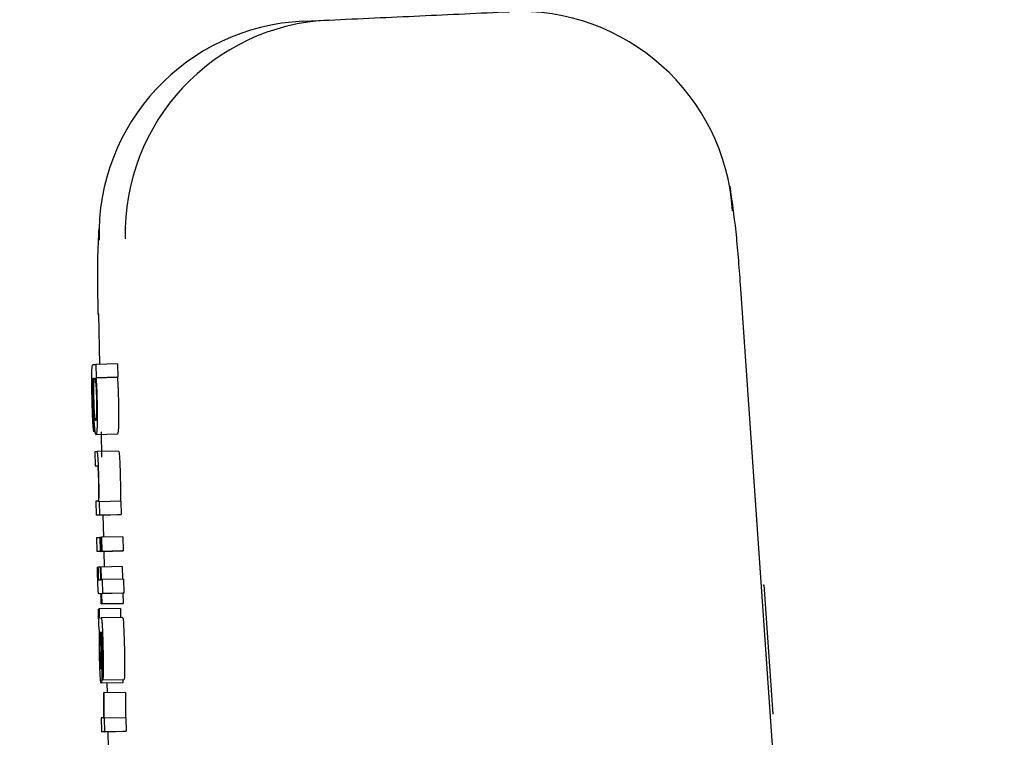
# Model space of a CAD drawing. Header units: inches. Extents: x 170 to 312, y 215 to 248.
# Tile 145 of 256: x 185.4946 to 185.5399, y 243.5547 to 243.5877. Entities that reach past the tile are written whole.
import ezdxf

# ---------------------------------------------------------------- set-up
doc = ezdxf.new("R2010")
doc.units = ezdxf.units.IN
doc.header["$LTSCALE"] = 0.25
doc.header["$MEASUREMENT"] = 0
doc.layers.add('ANNOTATIONS', color=1, linetype='Continuous')
doc.layers.add('MOTOR RH', color=7, linetype='Continuous')
doc.styles.add('ARIAL', font='arial.ttf', dxfattribs={"height": 0.09375})
doc.dimstyles.new('STANDARD$0', dxfattribs={"dimtxt": 0.09375, "dimasz": 0.09375, "dimexe": 0.03125, "dimexo": 0.046875, "dimgap": 0.09, "dimtad": 0, "dimtih": 1, "dimtoh": 1, "dimdec": 4, "dimzin": 0, "dimdsep": 46, "dimtxsty": 'ARIAL', "dimcen": 0.09, "dimadec": 0, "dimazin": 0, "dimtfac": 1, "dimtdec": 4, "dimtofl": 0, "dimtmove": 0, "dimatfit": 1, "dimfxl": 1, "dimtolj": 1, "dimtzin": 0, "dimarcsym": 0})

# ---------------------------------------------------------------- blocks, each defined once
blk = doc.blocks.new('*D24')
at = {"layer": 'ANNOTATIONS', "color": 0, "lineweight": -2, "transparency": 16777216}
for p, q in [((185.2897054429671, 244.1250466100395), (187.1356679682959, 244.1250466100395)), ((187.1044179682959, 244.0312966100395), (187.1044179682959, 242.3316655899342)), ((187.1044179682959, 240.1971744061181), (187.1044179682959, 241.8968054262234)), ((186.3738929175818, 240.1034244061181), (187.1356679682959, 240.1034244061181))]:
    blk.add_line(p, q, dxfattribs=at)
at = {"layer": 'ANNOTATIONS', "color": 0, "transparency": 16777216}
for points in [[(187.0887929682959, 244.0312966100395), (187.1200429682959, 244.0312966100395), (187.1044179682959, 244.1250466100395)], [(187.0887929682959, 240.1971744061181), (187.1200429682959, 240.1971744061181), (187.1044179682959, 240.1034244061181)]]:
    blk.add_solid(points, dxfattribs=at)
at = {"layer": 'defpoints', "color": 0, "transparency": 16777216}
for p in [(185.2428304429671, 244.1250466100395), (186.3270179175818, 240.1034244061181), (187.1044179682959, 240.1034244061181)]:
    blk.add_point(p, dxfattribs=at)
at = {"layer": 'ANNOTATIONS', "color": 0, "transparency": 16777216, "insert": (187.104417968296, 242.1142355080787), "char_height": 0.09375, "attachment_point": 5, "style": 'ARIAL'}
blk.add_mtext('\\A1;OPENING\\PHEIGHT', dxfattribs=at)
blk = doc.blocks.new('*D25')
at = {"layer": 'ANNOTATIONS', "color": 0, "lineweight": -2, "transparency": 16777216}
for p, q in [((185.2897054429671, 244.961030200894), (187.7906566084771, 244.961030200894)), ((187.7594066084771, 244.867280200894), (187.7594066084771, 242.7496573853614)), ((187.7594066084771, 240.1971744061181), (187.7594066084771, 242.3147972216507)), ((187.2942370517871, 240.1034244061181), (187.7906566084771, 240.1034244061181))]:
    blk.add_line(p, q, dxfattribs=at)
at = {"layer": 'ANNOTATIONS', "color": 0, "transparency": 16777216}
for points in [[(187.7437816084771, 244.867280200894), (187.7750316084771, 244.867280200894), (187.7594066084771, 244.961030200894)], [(187.7437816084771, 240.1971744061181), (187.7750316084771, 240.1971744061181), (187.7594066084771, 240.1034244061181)]]:
    blk.add_solid(points, dxfattribs=at)
at = {"layer": 'defpoints', "color": 0, "transparency": 16777216}
for p in [(185.2428304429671, 244.961030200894), (187.2473620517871, 240.1034244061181), (187.7594066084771, 240.1034244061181)]:
    blk.add_point(p, dxfattribs=at)
at = {"layer": 'ANNOTATIONS', "color": 0, "transparency": 16777216, "insert": (187.7594066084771, 242.5322273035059), "char_height": 0.09375, "attachment_point": 5, "style": 'ARIAL'}
blk.add_mtext('\\A1;TOTAL\\PHEIGHT', dxfattribs=at)

msp = doc.modelspace()

# ---------------------------------------------------------------- linework, layer by layer
at = {"layer": 'MOTOR RH'}
for p, q in [((185.5076374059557, 243.587623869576), (185.5088462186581, 243.5876797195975)), ((185.5277474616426, 243.5755245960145), (185.5389967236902, 243.4137331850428)), ((185.4982295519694, 243.5741597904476), (185.4982829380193, 243.5718356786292)), ((185.4979757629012, 243.5718248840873), (185.4981242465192, 243.5718319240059)), ((185.4991074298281, 243.5718553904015), (185.4981242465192, 243.5718319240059)), ((185.4981388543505, 243.5712222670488), (185.4981242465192, 243.5718319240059)), ((185.4991074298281, 243.5718553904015), (185.4991220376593, 243.5712457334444)), ((185.4980056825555, 243.5711790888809), (185.4979916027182, 243.571178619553)), ((185.4981186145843, 243.5712213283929), (185.4991017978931, 243.5712447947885)), ((185.4981186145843, 243.5712213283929), (185.4981388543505, 243.5712222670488)), ((185.4991220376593, 243.5712457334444), (185.4981388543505, 243.5712222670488)), ((185.4991220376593, 243.5712457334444), (185.4991017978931, 243.5712447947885)), ((185.4980108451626, 243.5693726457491), (185.4980263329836, 243.5687263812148)), ((185.4991047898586, 243.5686231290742), (185.4981215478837, 243.5685991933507)), ((185.4983541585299, 243.5687343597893), (185.4983809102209, 243.5675699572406)), ((185.4981684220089, 243.5678196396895), (185.4980638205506, 243.5678149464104)), ((185.4980638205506, 243.5678149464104), (185.4980793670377, 243.5671682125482)), ((185.4991516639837, 243.5678431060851), (185.4981684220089, 243.5678196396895)), ((185.4980793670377, 243.5671682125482), (185.4981804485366, 243.5671729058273)), ((185.4982167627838, 243.5655433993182), (185.4981184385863, 243.5655387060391)), ((185.4981184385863, 243.5655387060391), (185.4981339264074, 243.5648924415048)), ((185.4982758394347, 243.565512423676), (185.4982565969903, 243.5655114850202)), ((185.4992590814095, 243.5655358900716), (185.4982758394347, 243.565512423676)), ((185.4982905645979, 243.5648994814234), (185.4982758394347, 243.565512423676)), ((185.4992590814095, 243.5655358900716), (185.4992738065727, 243.5649234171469)), ((185.4991171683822, 243.5649159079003), (185.4981339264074, 243.5648924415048)), ((185.4982905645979, 243.5648994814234), (185.4981339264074, 243.5648924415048)), ((185.4982905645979, 243.5648994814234), (185.4992738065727, 243.5649234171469)), ((185.4984422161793, 243.5648999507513), (185.4984656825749, 243.5638796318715)), ((185.4992738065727, 243.5649234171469), (185.4991171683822, 243.5649159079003)), ((185.4981585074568, 243.5638688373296), (185.4983151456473, 243.5638763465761)), ((185.4981739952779, 243.5632225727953), (185.4981585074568, 243.5638688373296)), ((185.4983422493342, 243.5638768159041), (185.4983151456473, 243.5638763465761)), ((185.4983306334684, 243.5632296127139), (185.4983151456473, 243.5638763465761)), ((185.4983421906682, 243.563877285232), (185.4983731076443, 243.5638786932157)), ((185.4983577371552, 243.5632310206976), (185.4983421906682, 243.563877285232)), ((185.4993562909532, 243.5639026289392), (185.4983731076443, 243.5638786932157)), ((185.4983731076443, 243.5638786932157), (185.4983885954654, 243.5632324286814)), ((185.4993562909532, 243.5639026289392), (185.4993718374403, 243.563255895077)), ((185.4991572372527, 243.5632460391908), (185.4981739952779, 243.5632225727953)), ((185.4983306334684, 243.5632296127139), (185.4981739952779, 243.5632225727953)), ((185.4983306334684, 243.5632296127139), (185.4993138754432, 243.5632535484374)), ((185.4993409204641, 243.5632544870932), (185.4983577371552, 243.5632310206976)), ((185.4983885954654, 243.5632324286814), (185.4983577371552, 243.5632310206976)), ((185.4983885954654, 243.5632324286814), (185.4993718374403, 243.563255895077)), ((185.4984805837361, 243.5632300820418), (185.498497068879, 243.5625134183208)), ((185.4993138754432, 243.5632535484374), (185.4991572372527, 243.5632460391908)), ((185.4993138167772, 243.5632540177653), (185.4993138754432, 243.5632535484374)), ((185.4993718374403, 243.563255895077), (185.4993409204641, 243.5632544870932)), ((185.4981880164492, 243.5625054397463), (185.4982121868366, 243.5625063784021)), ((185.4983237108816, 243.5625091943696), (185.4982121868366, 243.5625063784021)), ((185.4983236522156, 243.5625115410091), (185.4983478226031, 243.562512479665)), ((185.498337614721, 243.5619291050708), (185.4983236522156, 243.5625115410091)), ((185.4993310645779, 243.5625364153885), (185.4983478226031, 243.562512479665)), ((185.4983478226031, 243.562512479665), (185.4983617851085, 243.5619300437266)), ((185.4993310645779, 243.5625364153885), (185.4993450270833, 243.5619544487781)), ((185.498241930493, 243.5619248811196), (185.498337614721, 243.5619291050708)), ((185.4983617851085, 243.5619300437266), (185.4984012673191, 243.5619319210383)), ((185.4993845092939, 243.5619553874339), (185.4984012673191, 243.5619319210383)), ((185.4984012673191, 243.5619319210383), (185.4984168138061, 243.561285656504)), ((185.4993845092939, 243.5619553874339), (185.499399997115, 243.5613091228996)), ((185.5288106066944, 243.5616831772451), (185.5288595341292, 243.5616855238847)), ((185.5292662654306, 243.5557480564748), (185.5288595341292, 243.5616855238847)), ((185.4983531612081, 243.5612828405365), (185.4982612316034, 243.5612786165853)), ((185.4983531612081, 243.561280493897), (185.4982612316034, 243.5612786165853)), ((185.498364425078, 243.5608111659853), (185.4983531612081, 243.5612828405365)), ((185.4993605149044, 243.561307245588), (185.4983773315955, 243.5612837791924)), ((185.4984168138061, 243.561285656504), (185.4983773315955, 243.5612837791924)), ((185.4983773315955, 243.5612837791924), (185.4983886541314, 243.5608125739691)), ((185.499399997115, 243.5613091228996), (185.4984168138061, 243.561285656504)), ((185.499399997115, 243.5613091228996), (185.4993605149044, 243.561307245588)), ((185.4993605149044, 243.561307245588), (185.4993718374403, 243.5608360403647)), ((185.4993476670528, 243.5608351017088), (185.498364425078, 243.5608111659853)), ((185.4983886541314, 243.5608125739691), (185.498364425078, 243.5608111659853)), ((185.4983886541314, 243.5608125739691), (185.4993718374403, 243.5608360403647)), ((185.4993718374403, 243.5608360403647), (185.4993476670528, 243.5608351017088)), ((185.4982357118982, 243.560579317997), (185.4982598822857, 243.5605807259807)), ((185.4992431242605, 243.5606041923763), (185.4982598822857, 243.5605807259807)), ((185.4982829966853, 243.5601639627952), (185.4983625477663, 243.5601672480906)), ((185.4993457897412, 243.5601911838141), (185.4983625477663, 243.5601672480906)), ((185.4983191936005, 243.5595181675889), (185.4983406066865, 243.5595191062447)), ((185.4983446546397, 243.5591319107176), (185.498353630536, 243.5586236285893)), ((185.4983666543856, 243.5591699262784), (185.4983763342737, 243.5586377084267)), ((185.4984239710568, 243.5573156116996), (185.4984084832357, 243.5579618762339)), ((185.4993445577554, 243.5571846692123), (185.4983613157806, 243.5571607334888)), ((185.4984239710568, 243.5573156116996), (185.4994072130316, 243.5573390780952)), ((185.4986198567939, 243.5571673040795), (185.49863000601, 243.5567251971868)), ((185.4984901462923, 243.5567219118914), (185.4984614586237, 243.5567205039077)), ((185.4994733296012, 243.556745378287), (185.4984901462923, 243.5567219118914)), ((185.4984402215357, 243.5555739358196), (185.4983576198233, 243.5555697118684)), ((185.4983576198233, 243.5555697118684), (185.4983731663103, 243.5549234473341)), ((185.4985149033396, 243.555550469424), (185.4984895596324, 243.5555490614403)), ((185.4994981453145, 243.5555739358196), (185.4985149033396, 243.555550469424)), ((185.4985297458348, 243.5549309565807), (185.4985149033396, 243.555550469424)), ((185.4994981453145, 243.5555739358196), (185.4995129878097, 243.5549544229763)), ((185.4993564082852, 243.5549469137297), (185.4983731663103, 243.5549234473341)), ((185.4985297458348, 243.5549309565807), (185.4983731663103, 243.5549234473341)), ((185.4985297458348, 243.5549309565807), (185.4995129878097, 243.5549544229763)), ((185.4986712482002, 243.5549304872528), (185.498688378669, 243.5541851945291)), ((185.4995129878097, 243.5549544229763), (185.4993564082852, 243.5549469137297))]:
    msp.add_line(p, q, dxfattribs=at)
for centre, radius, start, end in [((185.5175885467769, 243.5782346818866), 0.00983834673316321, 3.89677639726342, 92.62676509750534), ((185.5080955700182, 243.5777957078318), 0.009838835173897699, 92.66905210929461, 181.3942162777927), ((185.5093043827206, 243.5778515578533), 0.009838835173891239, 92.66905210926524, 181.3942162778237)]:
    msp.add_arc(centre, radius, start, end, dxfattribs=at)
for points, knots in [([(185.5088462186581, 243.5876797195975), (185.5102387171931, 243.5877440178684), (185.5130237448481, 243.5878726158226), (185.5157662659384, 243.5879993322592), (185.5171375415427, 243.5880626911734)], [0, 0, 0, 0, 0.4999945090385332, 1, 1, 1, 1]), ([(185.5272673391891, 243.5800381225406), (185.5273655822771, 243.5793683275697), (185.5275118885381, 243.5783708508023), (185.5276558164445, 243.5768026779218), (185.5277214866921, 243.5759277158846), (185.5277536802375, 243.5754987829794)], [0, 0, 0, 0, 0.5102816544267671, 0.7599252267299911, 1, 1, 1, 1]), ([(185.4982256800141, 243.5741339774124), (185.4982181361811, 243.5745667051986), (185.4982026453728, 243.5754552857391), (185.498200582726, 243.5768390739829), (185.498242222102, 243.5776261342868), (185.4982665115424, 243.5780852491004)], [0, 0, 0, 0, 0.2834284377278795, 0.5820032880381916, 1, 1, 1, 1]), ([(185.4979433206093, 243.5702057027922), (185.497938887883, 243.5704089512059), (185.4979312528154, 243.570759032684), (185.4979284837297, 243.5712187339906), (185.4979336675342, 243.5715506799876), (185.497949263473, 243.5717886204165), (185.4979657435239, 243.5718111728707), (185.4979757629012, 243.5718248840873)], [0, 0, 0, 0, 0.21734416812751, 0.3743604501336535, 0.532198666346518, 0.7155908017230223, 1, 1, 1, 1]), ([(185.4979916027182, 243.571178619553), (185.4979858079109, 243.5711698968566), (185.4979753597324, 243.5711541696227), (185.4979655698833, 243.5710545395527), (185.4979624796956, 243.5709591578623), (185.4979616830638, 243.5709345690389)], [0, 0, 0, 0, 0.4803206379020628, 0.866029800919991, 1, 1, 1, 1]), ([(185.498008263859, 243.5701310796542), (185.4980054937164, 243.5702655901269), (185.497999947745, 243.5705348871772), (185.4979992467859, 243.5709080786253), (185.4980034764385, 243.5710861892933), (185.4980056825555, 243.5711790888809)], [0, 0, 0, 0, 0.3231519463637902, 0.6469672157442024, 1, 1, 1, 1]), ([(185.4980270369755, 243.5708838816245), (185.4980298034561, 243.5709605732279), (185.498036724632, 243.5711524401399), (185.4980516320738, 243.5712033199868), (185.4980616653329, 243.5712077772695), (185.4980636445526, 243.5712086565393)], [0, 0, 0, 0, 0.3483284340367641, 0.8714474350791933, 1, 1, 1, 1]), ([(185.4980636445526, 243.5712086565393), (185.4980692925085, 243.5712036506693), (185.4980823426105, 243.5711920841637), (185.498100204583, 243.5710797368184), (185.4981115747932, 243.5709308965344), (185.498114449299, 243.5708932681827)], [0, 0, 0, 0, 0.3631050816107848, 0.8389864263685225, 1, 1, 1, 1]), ([(185.4981186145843, 243.5712213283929), (185.4981230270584, 243.5711670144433), (185.498132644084, 243.5710486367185), (185.4981437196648, 243.5708735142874), (185.4981493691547, 243.5707462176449), (185.4981505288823, 243.5707200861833)], [0, 0, 0, 0, 0.4025470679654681, 0.8773548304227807, 1, 1, 1, 1]), ([(185.4991017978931, 243.5712447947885), (185.4991062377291, 243.5711906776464), (185.4991159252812, 243.5710725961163), (185.4991269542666, 243.5708970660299), (185.4991326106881, 243.5707696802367), (185.4991337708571, 243.5707435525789)], [0, 0, 0, 0, 0.4021000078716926, 0.8773668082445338, 1, 1, 1, 1]), ([(185.4979616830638, 243.5709345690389), (185.4979607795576, 243.5708781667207), (185.4979589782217, 243.5707657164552), (185.4979612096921, 243.5704993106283), (185.4979655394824, 243.5702996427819), (185.4979681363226, 243.5701798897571)], [0, 0, 0, 0, 0.2871244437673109, 0.5724449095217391, 1, 1, 1, 1]), ([(185.4980307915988, 243.5701996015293), (185.4980287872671, 243.5702974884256), (185.4980247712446, 243.5704936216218), (185.4980242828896, 243.5707281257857), (185.4980262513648, 243.5708394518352), (185.4980270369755, 243.5708838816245)], [0, 0, 0, 0, 0.3744940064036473, 0.7503630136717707, 1, 1, 1, 1]), ([(185.498114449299, 243.5708932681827), (185.4981192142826, 243.5708184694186), (185.4981279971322, 243.5706805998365), (185.4981377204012, 243.5704365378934), (185.4981415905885, 243.5702877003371), (185.4981431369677, 243.5702282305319)], [0, 0, 0, 0, 0.4159182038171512, 0.7666232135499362, 1, 1, 1, 1]), ([(185.4981505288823, 243.5707200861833), (185.4981533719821, 243.5706503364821), (185.4981608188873, 243.5704676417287), (185.4981660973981, 243.5702683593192), (185.4981693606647, 243.5701451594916)], [0, 0, 0, 0, 0.3817827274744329, 1, 1, 1, 1]), ([(185.4991337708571, 243.5707435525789), (185.4991366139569, 243.5706738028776), (185.4991440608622, 243.5704911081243), (185.499149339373, 243.5702918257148), (185.4991526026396, 243.5701686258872)], [0, 0, 0, 0, 0.3817827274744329, 1, 1, 1, 1]), ([(185.4979642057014, 243.5695125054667), (185.4979612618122, 243.569594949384), (185.4979532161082, 243.5698202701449), (185.4979471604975, 243.5700561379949), (185.4979433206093, 243.5702057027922)], [0, 0, 0, 0, 0.3658957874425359, 1, 1, 1, 1]), ([(185.4979681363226, 243.5701798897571), (185.4979711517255, 243.5700665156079), (185.497976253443, 243.5698746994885), (185.4979871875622, 243.5696339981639), (185.4979987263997, 243.5694623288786), (185.4980065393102, 243.5694045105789), (185.4980108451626, 243.5693726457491)], [0, 0, 0, 0, 0.3089432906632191, 0.5226967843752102, 0.7369485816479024, 1, 1, 1, 1]), ([(185.4980606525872, 243.5695101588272), (185.4980561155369, 243.569578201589), (185.4980470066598, 243.5697148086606), (185.4980368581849, 243.5699702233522), (185.4980324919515, 243.5701353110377), (185.4980307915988, 243.5701996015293)], [0, 0, 0, 0, 0.3773052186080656, 0.7575024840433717, 0.9999999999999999, 0.9999999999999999, 0.9999999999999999, 0.9999999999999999]), ([(185.4981431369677, 243.5702282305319), (185.4981451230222, 243.5701329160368), (185.4981491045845, 243.5699418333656), (185.4981495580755, 243.5696927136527), (185.4981469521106, 243.5695758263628), (185.4981457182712, 243.5695204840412)], [0, 0, 0, 0, 0.3438484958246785, 0.6893336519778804, 1, 1, 1, 1]), ([(185.4991526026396, 243.5701686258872), (185.499155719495, 243.5700180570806), (185.4991619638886, 243.5697164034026), (185.4991626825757, 243.5693290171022), (185.4991587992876, 243.569145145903), (185.4991570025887, 243.5690600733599)], [0, 0, 0, 0, 0.3487420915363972, 0.6986794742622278, 1, 1, 1, 1]), ([(185.4980549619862, 243.5690267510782), (185.4980477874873, 243.5691390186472), (185.4980334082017, 243.5693640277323), (185.4980176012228, 243.5697713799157), (185.4980108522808, 243.5700313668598), (185.498008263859, 243.5701310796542)], [0, 0, 0, 0, 0.3803746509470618, 0.7623550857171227, 1, 1, 1, 1]), ([(185.4981693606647, 243.5701451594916), (185.4981724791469, 243.5699945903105), (185.4981787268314, 243.5696929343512), (185.4981794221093, 243.5693055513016), (185.4981755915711, 243.5691216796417), (185.4981738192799, 243.5690366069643)], [0, 0, 0, 0, 0.3487399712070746, 0.6986787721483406, 1, 1, 1, 1]), ([(185.4979901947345, 243.5689967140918), (185.4979864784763, 243.5690528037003), (185.4979769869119, 243.5691960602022), (185.497969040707, 243.5693927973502), (185.4979642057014, 243.5695125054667)], [0, 0, 0, 0, 0.3915327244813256, 1, 1, 1, 1]), ([(185.4981063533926, 243.5692459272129), (185.4981006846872, 243.5692508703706), (185.4980893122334, 243.5692607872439), (185.4980734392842, 243.5693535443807), (185.4980637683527, 243.5694719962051), (185.4980606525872, 243.5695101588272)], [0, 0, 0, 0, 0.4025060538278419, 0.8075003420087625, 1, 1, 1, 1]), ([(185.4981457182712, 243.5695204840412), (185.4981428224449, 243.5694583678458), (185.4981345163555, 243.5692802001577), (185.4981188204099, 243.5692496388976), (185.4981079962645, 243.5692464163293), (185.4981063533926, 243.5692459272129)], [0, 0, 0, 0, 0.3122458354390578, 0.8956137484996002, 1, 1, 1, 1]), ([(185.4980263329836, 243.5687263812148), (185.4980207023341, 243.5687472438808), (185.4980091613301, 243.568790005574), (185.4979966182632, 243.5689267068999), (185.4979901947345, 243.5689967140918)], [0, 0, 0, 0, 0.4878821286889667, 1, 1, 1, 1]), ([(185.4981215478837, 243.5685991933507), (185.4981150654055, 243.5686049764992), (185.4980983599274, 243.5686198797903), (185.4980749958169, 243.5687667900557), (185.4980590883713, 243.5689732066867), (185.4980549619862, 243.5690267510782)], [0, 0, 0, 0, 0.3195520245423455, 0.8234920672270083, 1, 1, 1, 1]), ([(185.4981738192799, 243.5690366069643), (185.4981689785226, 243.5689226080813), (185.4981566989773, 243.5686334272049), (185.4981348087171, 243.5686121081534), (185.4981215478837, 243.5685991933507)], [0, 0, 0, 0, 0.3942130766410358, 1, 1, 1, 1]), ([(185.4991570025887, 243.5690600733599), (185.499152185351, 243.5689460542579), (185.4991399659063, 243.5686568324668), (185.499118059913, 243.5686358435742), (185.4991047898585, 243.5686231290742)], [0, 0, 0, 0, 0.3942272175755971, 1, 1, 1, 1]), ([(185.4982533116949, 243.5666472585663), (185.4982492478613, 243.5667996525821), (185.4982423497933, 243.5670583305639), (185.4982277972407, 243.5673869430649), (185.4982117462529, 243.5676236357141), (185.4981908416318, 243.5677951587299), (185.4981768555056, 243.5678104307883), (185.4981684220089, 243.5678196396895)], [0, 0, 0, 0, 0.2127985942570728, 0.3612104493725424, 0.5098244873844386, 0.7044289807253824, 1, 1, 1, 1]), ([(185.4991516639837, 243.5678431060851), (185.4991607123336, 243.5678330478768), (185.4991747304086, 243.5678174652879), (185.4991954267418, 243.5676391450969), (185.4992106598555, 243.5674153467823), (185.4992254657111, 243.5670868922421), (185.4992323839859, 243.5668258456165), (185.4992364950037, 243.5666707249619)], [0, 0, 0, 0, 0.3150468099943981, 0.4880834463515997, 0.635712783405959, 0.783531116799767, 1, 1, 1, 1]), ([(185.4981804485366, 243.5671729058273), (185.4981877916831, 243.5671640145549), (185.4981978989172, 243.5671517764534), (185.4982127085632, 243.566996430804), (185.4982214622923, 243.5668429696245), (185.4982283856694, 243.5666629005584), (185.4982314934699, 243.5665430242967), (185.4982330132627, 243.566484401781)], [0, 0, 0, 0, 0.4132319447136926, 0.5687796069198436, 0.7257195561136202, 0.8658699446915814, 0.9999999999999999, 0.9999999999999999, 0.9999999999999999, 0.9999999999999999]), ([(185.4982621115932, 243.5660821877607), (185.4982615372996, 243.5661570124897), (185.498260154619, 243.5663371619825), (185.4982558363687, 243.5665328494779), (185.4982533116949, 243.5666472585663)], [0, 0, 0, 0, 0.4153479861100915, 0.9999999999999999, 0.9999999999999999, 0.9999999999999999, 0.9999999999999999]), ([(185.4992364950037, 243.5666707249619), (185.4992383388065, 243.566589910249), (185.4992427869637, 243.5663949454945), (185.4992444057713, 243.5662124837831), (185.4992453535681, 243.5661056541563)], [0, 0, 0, 0, 0.4145093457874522, 1, 1, 1, 1]), ([(185.4982330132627, 243.566484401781), (185.4982347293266, 243.5663978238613), (185.4982381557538, 243.5662249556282), (185.4982384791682, 243.5659881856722), (185.498236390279, 243.5658645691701), (185.4982353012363, 243.5658001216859)], [0, 0, 0, 0, 0.3244362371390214, 0.647794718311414, 1, 1, 1, 1]), ([(185.4982565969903, 243.5655114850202), (185.498258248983, 243.5655946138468), (185.4982615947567, 243.5657629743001), (185.4982619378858, 243.5659749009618), (185.4982621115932, 243.5660821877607)], [0, 0, 0, 0, 0.4937550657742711, 1, 1, 1, 1]), ([(185.4992453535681, 243.5661056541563), (185.4992450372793, 243.5659783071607), (185.4992445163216, 243.5657685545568), (185.4992411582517, 243.5656008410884), (185.4992398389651, 243.5655349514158)], [0, 0, 0, 0, 0.6071295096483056, 1, 1, 1, 1]), ([(185.4982353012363, 243.5658001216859), (185.4982327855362, 243.5657143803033), (185.4982286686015, 243.5655740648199), (185.4982200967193, 243.5655519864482), (185.4982167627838, 243.5655433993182)], [0, 0, 0, 0, 0.6110614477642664, 1, 1, 1, 1]), ([(185.4981979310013, 243.5620370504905), (185.4981961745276, 243.5621151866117), (185.4981926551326, 243.5622717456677), (185.4981895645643, 243.5624274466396), (185.4981880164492, 243.5625054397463)], [0, 0, 0, 0, 0.4990840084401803, 1, 1, 1, 1]), ([(185.4982121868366, 243.5625063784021), (185.4982126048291, 243.562479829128), (185.4982134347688, 243.5624271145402), (185.4982148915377, 243.5623475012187), (185.4982160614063, 243.5622941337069), (185.4982166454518, 243.5622674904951)], [0, 0, 0, 0, 0.3369175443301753, 0.6689625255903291, 1, 1, 1, 1]), ([(185.498210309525, 243.5616461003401), (185.4982089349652, 243.5616814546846), (185.4982061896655, 243.5617520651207), (185.4982018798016, 243.5618832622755), (185.4981994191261, 243.5619790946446), (185.4981979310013, 243.5620370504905)], [0, 0, 0, 0, 0.283841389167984, 0.5668939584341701, 1, 1, 1, 1]), ([(185.4982166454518, 243.5622674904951), (185.4982173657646, 243.56223840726), (185.4982191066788, 243.5621681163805), (185.4982223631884, 243.5620755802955), (185.4982251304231, 243.5620267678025), (185.498226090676, 243.5620098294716)], [0, 0, 0, 0, 0.3154735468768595, 0.7624637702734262, 1, 1, 1, 1]), ([(185.498226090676, 243.5620098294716), (185.4982273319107, 243.5619937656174), (185.4982310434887, 243.5619457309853), (185.498236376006, 243.5619278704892), (185.4982402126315, 243.5619258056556), (185.498241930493, 243.5619248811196)], [0, 0, 0, 0, 0.2172081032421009, 0.6495023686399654, 1, 1, 1, 1]), ([(185.4982275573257, 243.5613738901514), (185.4982242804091, 243.5614099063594), (185.4982181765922, 243.5614769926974), (185.4982127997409, 243.5615925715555), (185.498210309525, 243.5616461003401)], [0, 0, 0, 0, 0.536863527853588, 0.9999999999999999, 0.9999999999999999, 0.9999999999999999, 0.9999999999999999]), ([(185.4982612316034, 243.5612786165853), (185.4982570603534, 243.5612799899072), (185.4982496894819, 243.5612824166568), (185.4982386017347, 243.5612990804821), (185.4982312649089, 243.5613487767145), (185.4982275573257, 243.5613738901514)], [0, 0, 0, 0, 0.3920510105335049, 0.6927797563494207, 0.9999999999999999, 0.9999999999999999, 0.9999999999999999, 0.9999999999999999]), ([(185.4982431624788, 243.5601517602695), (185.4982419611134, 243.5602107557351), (185.4982390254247, 243.5603549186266), (185.4982369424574, 243.5604959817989), (185.4982357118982, 243.560579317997)], [0, 0, 0, 0, 0.4092278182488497, 1, 1, 1, 1]), ([(185.4982598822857, 243.5605807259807), (185.4982599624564, 243.5605500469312), (185.4982600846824, 243.5605032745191), (185.4982607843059, 243.5604343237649), (185.4982615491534, 243.5603972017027), (185.4982619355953, 243.5603784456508)], [0, 0, 0, 0, 0.485370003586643, 0.7399813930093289, 1, 1, 1, 1]), ([(185.4982619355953, 243.5603784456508), (185.4982624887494, 243.5603578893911), (185.4982636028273, 243.5603164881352), (185.4982661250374, 243.560263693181), (185.4982693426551, 243.5602181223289), (185.4982753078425, 243.5601691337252), (185.4982798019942, 243.5601661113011), (185.4982829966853, 243.5601639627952)], [0, 0, 0, 0, 0.1192632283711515, 0.240201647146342, 0.3442685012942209, 0.533869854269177, 1, 1, 1, 1]), ([(185.4992431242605, 243.5606041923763), (185.4992431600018, 243.5605735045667), (185.4992432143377, 243.5605268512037), (185.4992440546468, 243.5604579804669), (185.4992447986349, 243.5604208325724), (185.4992451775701, 243.5604019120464)], [0, 0, 0, 0, 0.4853664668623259, 0.7378818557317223, 1, 1, 1, 1]), ([(185.4992451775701, 243.5604019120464), (185.4992457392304, 243.5603813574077), (185.4992468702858, 243.5603399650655), (185.4992492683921, 243.5602871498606), (185.4992526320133, 243.5602415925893), (185.4992585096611, 243.5601925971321), (185.4992630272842, 243.5601895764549), (185.4992662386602, 243.5601874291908)], [0, 0, 0, 0, 0.1192665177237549, 0.2401754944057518, 0.3442504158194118, 0.5338569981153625, 1, 1, 1, 1]), ([(185.4982826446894, 243.559570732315), (185.4982780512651, 243.5595873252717), (185.4982708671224, 243.5596132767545), (185.4982600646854, 243.5597269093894), (185.4982523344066, 243.5598643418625), (185.4982467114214, 243.5600152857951), (185.4982442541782, 243.5601097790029), (185.4982431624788, 243.5601517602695)], [0, 0, 0, 0, 0.3326371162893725, 0.5202464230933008, 0.709863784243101, 0.871098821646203, 1, 1, 1, 1]), ([(185.4983625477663, 243.5601672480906), (185.498368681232, 243.5601582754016), (185.4983791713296, 243.5601429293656), (185.498396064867, 243.5599798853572), (185.4984116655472, 243.5597249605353), (185.498428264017, 243.5593126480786), (185.4984368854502, 243.5589800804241), (185.4984420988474, 243.5587789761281)], [0, 0, 0, 0, 0.2162907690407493, 0.3699232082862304, 0.5241141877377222, 0.712230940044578, 1, 1, 1, 1]), ([(185.4993457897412, 243.5601911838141), (185.499351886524, 243.5601821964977), (185.4993623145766, 243.5601668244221), (185.4993793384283, 243.5600038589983), (185.4993948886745, 243.5597484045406), (185.4994115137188, 243.5593363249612), (185.4994200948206, 243.5590038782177), (185.4994252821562, 243.5588029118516)], [0, 0, 0, 0, 0.216290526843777, 0.3699474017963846, 0.524301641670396, 0.7124370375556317, 1, 1, 1, 1]), ([(185.4982869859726, 243.5583270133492), (185.4982837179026, 243.5584876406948), (185.4982771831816, 243.5588088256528), (185.4982765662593, 243.559241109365), (185.498280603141, 243.5594600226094), (185.4982826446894, 243.559570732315)], [0, 0, 0, 0, 0.3308756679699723, 0.661607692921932, 0.9999999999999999, 0.9999999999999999, 0.9999999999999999, 0.9999999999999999]), ([(185.498300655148, 243.5590220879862), (185.4983008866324, 243.559124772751), (185.4983012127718, 243.559269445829), (185.4983042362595, 243.5593709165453), (185.4983051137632, 243.559400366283)], [0, 0, 0, 0, 0.7097710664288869, 1, 1, 1, 1]), ([(185.4983051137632, 243.559400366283), (185.4983064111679, 243.5594280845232), (185.4983098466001, 243.5595014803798), (185.4983156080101, 243.5595117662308), (185.4983191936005, 243.5595181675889)], [0, 0, 0, 0, 0.377654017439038, 1, 1, 1, 1]), ([(185.4983406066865, 243.5595191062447), (185.4983409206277, 243.5594578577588), (185.4983415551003, 243.5593340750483), (185.4983436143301, 243.5591997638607), (185.4983446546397, 243.5591319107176)], [0, 0, 0, 0, 0.4948064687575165, 0.9999999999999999, 0.9999999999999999, 0.9999999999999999, 0.9999999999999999]), ([(185.4983646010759, 243.5594102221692), (185.4983645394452, 243.5593890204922), (185.4983644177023, 243.5593471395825), (185.4983650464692, 243.5592653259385), (185.4983660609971, 243.5592051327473), (185.4983666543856, 243.5591699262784)], [0, 0, 0, 0, 0.2985390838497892, 0.5897216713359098, 1, 1, 1, 1]), ([(185.4983743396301, 243.5595242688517), (185.4983721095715, 243.5595206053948), (185.4983686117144, 243.5595148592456), (185.498365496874, 243.5594676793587), (185.4983648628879, 243.5594270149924), (185.4983646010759, 243.5594102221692)], [0, 0, 0, 0, 0.5080194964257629, 0.7968309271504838, 1, 1, 1, 1]), ([(185.4984183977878, 243.558757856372), (185.4984153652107, 243.5588750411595), (185.4984106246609, 243.559058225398), (185.4984010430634, 243.5592892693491), (185.49839251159, 243.5594273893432), (185.4983831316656, 243.5595116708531), (185.4983775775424, 243.5595196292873), (185.4983743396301, 243.5595242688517)], [0, 0, 0, 0, 0.3023554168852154, 0.4726445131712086, 0.6448125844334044, 0.7929347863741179, 1, 1, 1, 1]), ([(185.4983079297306, 243.5584626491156), (185.4983062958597, 243.5585359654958), (185.4983019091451, 243.5587328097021), (185.4983011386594, 243.558910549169), (185.498300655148, 243.5590220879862)], [0, 0, 0, 0, 0.3724589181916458, 1, 1, 1, 1]), ([(185.4983255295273, 243.5579876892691), (185.4983225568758, 243.5580455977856), (185.4983166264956, 243.5581611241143), (185.498311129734, 243.5583328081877), (185.4983086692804, 243.5584326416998), (185.4983079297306, 243.5584626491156)], [0, 0, 0, 0, 0.4127851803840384, 0.8234981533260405, 1, 1, 1, 1]), ([(185.498353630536, 243.5586236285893), (185.498355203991, 243.5585321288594), (185.4983579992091, 243.558369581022), (185.498360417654, 243.5581570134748), (185.4983608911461, 243.5580218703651), (185.4983601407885, 243.5579678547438), (185.4983599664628, 243.5579553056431)], [0, 0, 0, 0, 0.3847016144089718, 0.6834163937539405, 0.9264501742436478, 1, 1, 1, 1]), ([(185.4983763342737, 243.5586377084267), (185.4983793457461, 243.5584740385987), (185.4983854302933, 243.5581433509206), (185.4983879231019, 243.5578341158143), (185.4983891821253, 243.5576779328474)], [0, 0, 0, 0, 0.4949377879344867, 1, 1, 1, 1]), ([(185.4984084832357, 243.5579618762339), (185.4984129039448, 243.5579732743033), (185.4984197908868, 243.5579910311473), (185.4984250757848, 243.5581253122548), (185.4984262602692, 243.558298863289), (185.4984236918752, 243.558519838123), (185.4984201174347, 243.5586805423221), (185.4984183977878, 243.558757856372)], [0, 0, 0, 0, 0.2883258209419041, 0.4491775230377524, 0.6105369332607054, 0.8126311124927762, 1, 1, 1, 1]), ([(185.4984420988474, 243.5587789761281), (185.4984463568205, 243.5585809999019), (185.4984536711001, 243.5582409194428), (185.4984557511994, 243.5578814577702), (185.4984543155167, 243.5577376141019), (185.4984539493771, 243.5577009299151)], [0, 0, 0, 0, 0.5092932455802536, 0.8748559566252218, 1, 1, 1, 1]), ([(185.4994252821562, 243.5588029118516), (185.4994295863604, 243.558604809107), (185.4994369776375, 243.5582646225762), (185.499438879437, 243.5579048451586), (185.4994375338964, 243.5577613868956), (185.499437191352, 243.5577248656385)], [0, 0, 0, 0, 0.5096399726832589, 0.8751653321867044, 1, 1, 1, 1]), ([(185.4983200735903, 243.5574761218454), (185.4983149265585, 243.5575672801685), (185.4983046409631, 243.5577494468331), (185.4982938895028, 243.5580580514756), (185.4982889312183, 243.5582512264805), (185.4982869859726, 243.5583270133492)], [0, 0, 0, 0, 0.3783719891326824, 0.756121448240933, 1, 1, 1, 1]), ([(185.4983474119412, 243.557807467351), (185.498343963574, 243.5578136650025), (185.4983381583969, 243.5578240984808), (185.4983303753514, 243.5579094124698), (185.4983266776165, 243.5579691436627), (185.4983255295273, 243.5579876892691)], [0, 0, 0, 0, 0.5022064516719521, 0.8454428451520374, 1, 1, 1, 1]), ([(185.4983599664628, 243.5579553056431), (185.4983588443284, 243.5579170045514), (185.4983565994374, 243.5578403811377), (185.4983513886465, 243.557810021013), (185.4983481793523, 243.557807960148), (185.4983474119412, 243.557807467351)], [0, 0, 0, 0, 0.4319656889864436, 0.864170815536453, 1, 1, 1, 1]), ([(185.4983613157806, 243.5571607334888), (185.4983540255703, 243.5571726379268), (185.4983410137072, 243.5571938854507), (185.4983264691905, 243.5573899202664), (185.4983200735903, 243.5574761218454)], [0, 0, 0, 0, 0.560274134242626, 1, 1, 1, 1]), ([(185.4983891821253, 243.5576779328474), (185.4983889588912, 243.5576201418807), (185.4983883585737, 243.5574647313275), (185.4983845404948, 243.5573616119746), (185.4983821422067, 243.5572968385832)], [0, 0, 0, 0, 0.3718599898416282, 1, 1, 1, 1]), ([(185.4984539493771, 243.5577009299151), (185.4984521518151, 243.5576144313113), (185.4984485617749, 243.5574416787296), (185.498437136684, 243.5573318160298), (185.4984280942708, 243.5573206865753), (185.4984239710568, 243.5573156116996)], [0, 0, 0, 0, 0.3529840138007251, 0.7049697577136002, 0.9999999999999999, 0.9999999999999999, 0.9999999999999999, 0.9999999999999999]), ([(185.499437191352, 243.5577248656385), (185.4994354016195, 243.5576384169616), (185.4994318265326, 243.557465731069), (185.499420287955, 243.5573551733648), (185.4994113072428, 243.5573441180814), (185.4994072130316, 243.5573390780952)], [0, 0, 0, 0, 0.3529371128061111, 0.7050109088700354, 1, 1, 1, 1]), ([(185.4983821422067, 243.5572968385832), (185.4983800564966, 243.5572641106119), (185.498374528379, 243.557177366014), (185.4983663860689, 243.5571671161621), (185.4983613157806, 243.5571607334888)], [0, 0, 0, 0, 0.3772911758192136, 1, 1, 1, 1]), ([(185.4993653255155, 243.5573203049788), (185.4993632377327, 243.557287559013), (185.4993577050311, 243.5572007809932), (185.4993496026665, 243.5571908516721), (185.4993445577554, 243.5571846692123)], [0, 0, 0, 0, 0.3773532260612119, 1, 1, 1, 1]), ([(185.4984614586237, 243.5567205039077), (185.498462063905, 243.5566976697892), (185.4984632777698, 243.5566518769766), (185.4984652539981, 243.5565778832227), (185.4984665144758, 243.556526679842), (185.4984672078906, 243.5564985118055)], [0, 0, 0, 0, 0.3091242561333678, 0.6199349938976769, 1, 1, 1, 1]), ([(185.498497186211, 243.5564830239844), (185.4984964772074, 243.556510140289), (185.4984950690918, 243.5565639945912), (185.4984927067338, 243.5566435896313), (185.4984909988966, 243.5566958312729), (185.4984901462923, 243.5567219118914)], [0, 0, 0, 0, 0.3368061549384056, 0.6689134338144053, 1, 1, 1, 1]), ([(185.4994733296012, 243.556745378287), (185.4994742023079, 243.5567188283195), (185.4994759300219, 243.5566662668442), (185.4994783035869, 243.5565866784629), (185.4994797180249, 243.5565332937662), (185.4994804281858, 243.55650649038)], [0, 0, 0, 0, 0.3369700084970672, 0.6671059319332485, 1, 1, 1, 1]), ([(185.4984672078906, 243.5564985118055), (185.4984693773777, 243.556394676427), (185.4984737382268, 243.5561859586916), (185.49847422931, 243.5559180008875), (185.4984709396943, 243.5558026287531), (185.4984694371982, 243.5557499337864)], [0, 0, 0, 0, 0.349736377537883, 0.7029991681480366, 1, 1, 1, 1]), ([(185.4984895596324, 243.5555490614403), (185.4984947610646, 243.5556721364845), (185.4985019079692, 243.5558412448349), (185.4985025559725, 243.5562032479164), (185.4984990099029, 243.5563880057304), (185.498497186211, 243.5564830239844)], [0, 0, 0, 0, 0.5649545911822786, 0.7762624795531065, 1, 1, 1, 1]), ([(185.4994804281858, 243.55650649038), (185.4994820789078, 243.5564237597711), (185.49948537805, 243.5562584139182), (185.4994856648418, 243.5559917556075), (185.4994811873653, 243.5557590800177), (185.4994754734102, 243.5556319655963), (185.4994728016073, 243.5555725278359)], [0, 0, 0, 0, 0.1943396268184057, 0.3884082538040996, 0.7140242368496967, 1, 1, 1, 1]), ([(185.4984694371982, 243.5557499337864), (185.498467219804, 243.5557107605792), (185.4984598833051, 243.5555811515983), (185.4984483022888, 243.5555769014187), (185.4984402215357, 243.5555739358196)], [0, 0, 0, 0, 0.3022414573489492, 1, 1, 1, 1])]:
    msp.add_open_spline(points, degree=3, knots=knots, dxfattribs=at)

# ---------------------------------------------------------------- dimensions: what is measured, and where the dimension line sits
at = {"layer": 'ANNOTATIONS'}
for base, p1, p2, text, picture, middle in [((187.7594066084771, 240.1034244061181), (185.2428304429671, 244.9610302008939), (187.247362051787, 240.1034244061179), 'TOTAL\\PHEIGHT', '*D25', (187.7594066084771, 242.5322273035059)), ((187.1044179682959, 240.1034244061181), (185.2428304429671, 244.1250466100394), (186.3270179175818, 240.103424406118), 'OPENING\\PHEIGHT', '*D24', (187.104417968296, 242.1142355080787))]:
    dim = msp.add_linear_dim(base=base, p1=p1, p2=p2, angle=90, text=text, dimstyle='STANDARD$0', dxfattribs=at)
    dim.commit()
    dim.dimension.update_dxf_attribs({"geometry": picture, "text_midpoint": middle})

doc.saveas('drawing.dxf')
